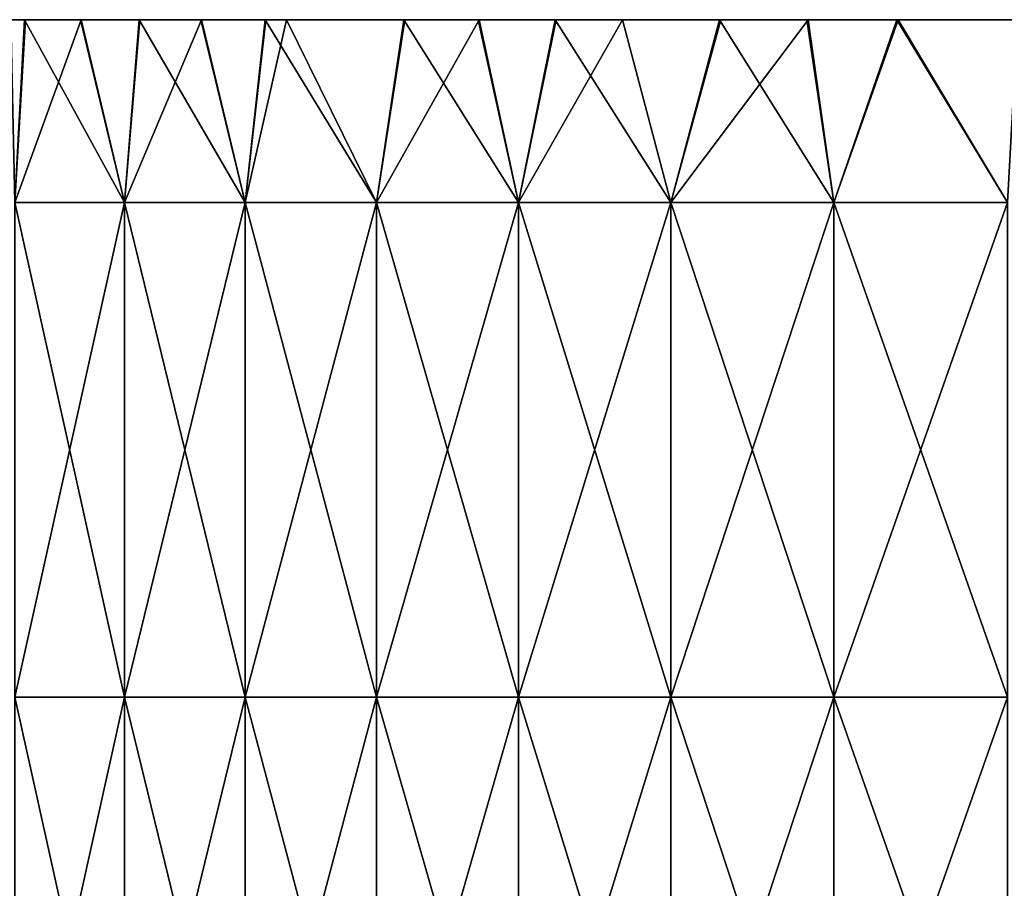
# Model space of a CAD drawing. Header units: inches. Extents: x -3.56 to 3.56, y -0.38 to 0.62.
# Tile 6 of 256: x -3.48 to -3.32, y 0.36 to 0.5. Entities that reach past the tile are written whole.
import ezdxf

# ---------------------------------------------------------------- set-up
doc = ezdxf.new("R2010")
doc.units = ezdxf.units.IN
doc.header["$LTSCALE"] = 65.185185
doc.header["$MEASUREMENT"] = 0
doc.layers.add('1', color=7, linetype='CONTINUOUS')
doc.layers.add('2', color=7, linetype='CONTINUOUS')

msp = doc.modelspace()

# ---------------------------------------------------------------- linework, layer by layer
at = {"layer": '1', "color": 13, "linetype": 'Continuous', "true_color": 0xd67263}
for points in [[(-3.47967, 0.5, 0.11985), (-3.48397, 0.5, 0.03977), (-3.56047, 0.5, 0.11988), (-3.47967, 0.5, 0.11985)], [(-3.47967, 0.5, 0.11985), (-3.56047, 0.5, 0.11988), (-3.55685, 0.5, 0.20007), (-3.47967, 0.5, 0.11985)], [(-3.47964, 0.5, -0.12039), (-3.55682, 0.5, -0.20061), (-3.56045, 0.5, -0.12042), (-3.47964, 0.5, -0.12039)], [(-3.47964, 0.5, -0.12039), (-3.56045, 0.5, -0.12042), (-3.48395, 0.5, -0.04031), (-3.47964, 0.5, -0.12039)], [(-3.47537, 0.5, 0.19993), (-3.47967, 0.5, 0.11985), (-3.55685, 0.5, 0.20007), (-3.47537, 0.5, 0.19993)], [(-3.47537, 0.5, 0.19993), (-3.55685, 0.5, 0.20007), (-3.55144, 0.5, 0.2802), (-3.47537, 0.5, 0.19993)], [(-3.47534, 0.5, -0.20047), (-3.5514, 0.5, -0.28074), (-3.55682, 0.5, -0.20061), (-3.47534, 0.5, -0.20047)], [(-3.47534, 0.5, -0.20047), (-3.55682, 0.5, -0.20061), (-3.47964, 0.5, -0.12039), (-3.47534, 0.5, -0.20047)], [(-3.47107, 0.5, 0.28001), (-3.47537, 0.5, 0.19993), (-3.55144, 0.5, 0.2802), (-3.47107, 0.5, 0.28001)], [(-3.47107, 0.5, 0.28001), (-3.55144, 0.5, 0.2802), (-3.54423, 0.5, 0.36015), (-3.47107, 0.5, 0.28001)], [(-3.47104, 0.5, -0.28055), (-3.54418, 0.5, -0.36069), (-3.5514, 0.5, -0.28074), (-3.47104, 0.5, -0.28055)], [(-3.47104, 0.5, -0.28055), (-3.5514, 0.5, -0.28074), (-3.47534, 0.5, -0.20047), (-3.47104, 0.5, -0.28055)], [(-3.46643, 0.5, 0.36009), (-3.47107, 0.5, 0.28001), (-3.54423, 0.5, 0.36015), (-3.46643, 0.5, 0.36009)], [(-3.46643, 0.5, 0.36009), (-3.54423, 0.5, 0.36015), (-3.53515, 0.5, 0.44054), (-3.46643, 0.5, 0.36009)], [(-3.54418, 0.5, -0.36069), (-3.46639, 0.5, -0.36063), (-3.54245, 0.5, -0.37732), (-3.54418, 0.5, -0.36069)], [(-3.46639, 0.5, -0.36063), (-3.54418, 0.5, -0.36069), (-3.47104, 0.5, -0.28055), (-3.46639, 0.5, -0.36063)], [(-3.46639, 0.5, -0.36063), (-3.53509, 0.5, -0.44109), (-3.54245, 0.5, -0.37732), (-3.46639, 0.5, -0.36063)], [(-3.45508, 0.5, 0.44017), (-3.46643, 0.5, 0.36009), (-3.53515, 0.5, 0.44054), (-3.45508, 0.5, 0.44017)], [(-3.45508, 0.5, 0.44017), (-3.53515, 0.5, 0.44054), (-3.52423, 0.5, 0.52078), (-3.45508, 0.5, 0.44017)], [(-3.53509, 0.5, -0.44109), (-3.45499, 0.5, -0.44071), (-3.52985, 0.5, -0.48123), (-3.53509, 0.5, -0.44109)], [(-3.45499, 0.5, -0.44071), (-3.53509, 0.5, -0.44109), (-3.46639, 0.5, -0.36063), (-3.45499, 0.5, -0.44071)], [(-3.45499, 0.5, -0.44071), (-3.52415, 0.5, -0.52132), (-3.52985, 0.5, -0.48123), (-3.45499, 0.5, -0.44071)], [(-3.44208, 0.5, 0.52025), (-3.45508, 0.5, 0.44017), (-3.52423, 0.5, 0.52078), (-3.44208, 0.5, 0.52025)], [(-3.44208, 0.5, 0.52025), (-3.52423, 0.5, 0.52078), (-3.51144, 0.5, 0.60089), (-3.44208, 0.5, 0.52025)], [(-3.52415, 0.5, -0.52132), (-3.44199, 0.5, -0.52079), (-3.51798, 0.5, -0.56139), (-3.52415, 0.5, -0.52132)], [(-3.44199, 0.5, -0.52079), (-3.52415, 0.5, -0.52132), (-3.45499, 0.5, -0.44071), (-3.44199, 0.5, -0.52079)], [(-3.44199, 0.5, -0.52079), (-3.51135, 0.5, -0.60143), (-3.51798, 0.5, -0.56139), (-3.44199, 0.5, -0.52079)], [(-3.42908, 0.5, 0.60033), (-3.44208, 0.5, 0.52025), (-3.51144, 0.5, 0.60089), (-3.42908, 0.5, 0.60033)], [(-3.42908, 0.5, 0.60033), (-3.51144, 0.5, 0.60089), (-3.49682, 0.5, 0.68081), (-3.42908, 0.5, 0.60033)], [(-3.51135, 0.5, -0.60143), (-3.42899, 0.5, -0.60087), (-3.50426, 0.5, -0.64142), (-3.51135, 0.5, -0.60143)], [(-3.42899, 0.5, -0.60087), (-3.51135, 0.5, -0.60143), (-3.44199, 0.5, -0.52079), (-3.42899, 0.5, -0.60087)], [(-3.42899, 0.5, -0.60087), (-3.49671, 0.5, -0.68135), (-3.50426, 0.5, -0.64142), (-3.42899, 0.5, -0.60087)], [(-3.41591, 0.5, 0.68041), (-3.42908, 0.5, 0.60033), (-3.49682, 0.5, 0.68081), (-3.41591, 0.5, 0.68041)], [(-3.41591, 0.5, 0.68041), (-3.49682, 0.5, 0.68081), (-3.48034, 0.5, 0.76057), (-3.41591, 0.5, 0.68041)], [(-3.48034, 0.5, 0.76057), (-3.49682, 0.5, 0.68081), (-3.48259, 0.5, 0.75017), (-3.48034, 0.5, 0.76057)], [(-3.49671, 0.5, -0.68135), (-3.41582, 0.5, -0.68095), (-3.48259, 0.5, -0.75017), (-3.49671, 0.5, -0.68135)], [(-3.41582, 0.5, -0.68095), (-3.49671, 0.5, -0.68135), (-3.42899, 0.5, -0.60087), (-3.41582, 0.5, -0.68095)], [(-3.40756, 0.5, 0.03977), (-3.48395, 0.5, -0.04031), (-3.48397, 0.5, 0.03977), (-3.40756, 0.5, 0.03977)], [(-3.40756, 0.5, 0.03977), (-3.48397, 0.5, 0.03977), (-3.47967, 0.5, 0.11985), (-3.40756, 0.5, 0.03977)], [(-3.40753, 0.5, -0.04031), (-3.47964, 0.5, -0.12039), (-3.48395, 0.5, -0.04031), (-3.40753, 0.5, -0.04031)], [(-3.40753, 0.5, -0.04031), (-3.48395, 0.5, -0.04031), (-3.40756, 0.5, 0.03977), (-3.40753, 0.5, -0.04031)], [(-3.41582, 0.5, -0.68095), (-3.48022, 0.5, -0.76111), (-3.48259, 0.5, -0.75017), (-3.41582, 0.5, -0.68095)], [(-3.40134, 0.5, 0.76049), (-3.41591, 0.5, 0.68041), (-3.48034, 0.5, 0.76057), (-3.40134, 0.5, 0.76049)], [(-3.40134, 0.5, 0.76049), (-3.48034, 0.5, 0.76057), (-3.46181, 0.5, 0.84096), (-3.40134, 0.5, 0.76049)], [(-3.46181, 0.5, 0.84096), (-3.48034, 0.5, 0.76057), (-3.4713, 0.5, 0.80083), (-3.46181, 0.5, 0.84096)], [(-3.48022, 0.5, -0.76111), (-3.40121, 0.5, -0.76103), (-3.47118, 0.5, -0.80137), (-3.48022, 0.5, -0.76111)], [(-3.40121, 0.5, -0.76103), (-3.48022, 0.5, -0.76111), (-3.41582, 0.5, -0.68095), (-3.40121, 0.5, -0.76103)], [(-3.40322, 0.5, 0.11985), (-3.40756, 0.5, 0.03977), (-3.47967, 0.5, 0.11985), (-3.40322, 0.5, 0.11985)], [(-3.40322, 0.5, 0.11985), (-3.47967, 0.5, 0.11985), (-3.47537, 0.5, 0.19993), (-3.40322, 0.5, 0.11985)], [(-3.40319, 0.5, -0.12039), (-3.47534, 0.5, -0.20047), (-3.47964, 0.5, -0.12039), (-3.40319, 0.5, -0.12039)], [(-3.40319, 0.5, -0.12039), (-3.47964, 0.5, -0.12039), (-3.40753, 0.5, -0.04031), (-3.40319, 0.5, -0.12039)], [(-3.39887, 0.5, 0.19993), (-3.40322, 0.5, 0.11985), (-3.47537, 0.5, 0.19993), (-3.39887, 0.5, 0.19993)], [(-3.39887, 0.5, 0.19993), (-3.47537, 0.5, 0.19993), (-3.47107, 0.5, 0.28001), (-3.39887, 0.5, 0.19993)], [(-3.39884, 0.5, -0.20047), (-3.47104, 0.5, -0.28055), (-3.47534, 0.5, -0.20047), (-3.39884, 0.5, -0.20047)], [(-3.39884, 0.5, -0.20047), (-3.47534, 0.5, -0.20047), (-3.40319, 0.5, -0.12039), (-3.39884, 0.5, -0.20047)], [(-3.40121, 0.5, -0.76103), (-3.46168, 0.5, -0.8415), (-3.47118, 0.5, -0.80137), (-3.40121, 0.5, -0.76103)], [(-3.39452, 0.5, 0.28001), (-3.39887, 0.5, 0.19993), (-3.47107, 0.5, 0.28001), (-3.39452, 0.5, 0.28001)], [(-3.39452, 0.5, 0.28001), (-3.47107, 0.5, 0.28001), (-3.46643, 0.5, 0.36009), (-3.39452, 0.5, 0.28001)], [(-3.39449, 0.5, -0.28055), (-3.46639, 0.5, -0.36063), (-3.47104, 0.5, -0.28055), (-3.39449, 0.5, -0.28055)], [(-3.39449, 0.5, -0.28055), (-3.47104, 0.5, -0.28055), (-3.39884, 0.5, -0.20047), (-3.39449, 0.5, -0.28055)], [(-3.38949, 0.5, 0.36009), (-3.39452, 0.5, 0.28001), (-3.46643, 0.5, 0.36009), (-3.38949, 0.5, 0.36009)], [(-3.38949, 0.5, 0.36009), (-3.46643, 0.5, 0.36009), (-3.45508, 0.5, 0.44017), (-3.38949, 0.5, 0.36009)], [(-3.38945, 0.5, -0.36063), (-3.45499, 0.5, -0.44071), (-3.46639, 0.5, -0.36063), (-3.38945, 0.5, -0.36063)], [(-3.38945, 0.5, -0.36063), (-3.46639, 0.5, -0.36063), (-3.39449, 0.5, -0.28055), (-3.38945, 0.5, -0.36063)], [(-3.38153, 0.5, 0.84057), (-3.40134, 0.5, 0.76049), (-3.46181, 0.5, 0.84096), (-3.38153, 0.5, 0.84057)], [(-3.38153, 0.5, 0.84057), (-3.46181, 0.5, 0.84096), (-3.44145, 0.5, 0.92076), (-3.38153, 0.5, 0.84057)], [(-3.44145, 0.5, 0.92076), (-3.46181, 0.5, 0.84096), (-3.45186, 0.5, 0.88094), (-3.44145, 0.5, 0.92076)], [(-3.46168, 0.5, -0.8415), (-3.3814, 0.5, -0.84111), (-3.45172, 0.5, -0.88148), (-3.46168, 0.5, -0.8415)], [(-3.3814, 0.5, -0.84111), (-3.46168, 0.5, -0.8415), (-3.40121, 0.5, -0.76103), (-3.3814, 0.5, -0.84111)], [(-3.37779, 0.5, 0.44017), (-3.38949, 0.5, 0.36009), (-3.45508, 0.5, 0.44017), (-3.37779, 0.5, 0.44017)], [(-3.37779, 0.5, 0.44017), (-3.45508, 0.5, 0.44017), (-3.44208, 0.5, 0.52025), (-3.37779, 0.5, 0.44017)], [(-3.3777, 0.5, -0.44071), (-3.44199, 0.5, -0.52079), (-3.45499, 0.5, -0.44071), (-3.3777, 0.5, -0.44071)], [(-3.3777, 0.5, -0.44071), (-3.45499, 0.5, -0.44071), (-3.38945, 0.5, -0.36063), (-3.3777, 0.5, -0.44071)], [(-3.3814, 0.5, -0.84111), (-3.44131, 0.5, -0.9213), (-3.45172, 0.5, -0.88148), (-3.3814, 0.5, -0.84111)], [(-3.36465, 0.5, 0.52025), (-3.37779, 0.5, 0.44017), (-3.44208, 0.5, 0.52025), (-3.36465, 0.5, 0.52025)], [(-3.36465, 0.5, 0.52025), (-3.44208, 0.5, 0.52025), (-3.42908, 0.5, 0.60033), (-3.36465, 0.5, 0.52025)], [(-3.36456, 0.5, -0.52079), (-3.42899, 0.5, -0.60087), (-3.44199, 0.5, -0.52079), (-3.36456, 0.5, -0.52079)], [(-3.36456, 0.5, -0.52079), (-3.44199, 0.5, -0.52079), (-3.3777, 0.5, -0.44071), (-3.36456, 0.5, -0.52079)], [(-3.36127, 0.5, 0.92065), (-3.38153, 0.5, 0.84057), (-3.44145, 0.5, 0.92076), (-3.36127, 0.5, 0.92065)], [(-3.36127, 0.5, 0.92065), (-3.44145, 0.5, 0.92076), (-3.41898, 0.5, 1.00096), (-3.36127, 0.5, 0.92065)], [(-3.41898, 0.5, 1.00096), (-3.44145, 0.5, 0.92076), (-3.43796, 0.5, 0.93372), (-3.41898, 0.5, 1.00096)], [(-3.44131, 0.5, -0.9213), (-3.36114, 0.5, -0.92119), (-3.43796, 0.5, -0.93372), (-3.44131, 0.5, -0.9213)], [(-3.36114, 0.5, -0.92119), (-3.44131, 0.5, -0.9213), (-3.3814, 0.5, -0.84111), (-3.36114, 0.5, -0.92119)], [(-3.36114, 0.5, -0.92119), (-3.41882, 0.5, -1.00151), (-3.43796, 0.5, -0.93372), (-3.36114, 0.5, -0.92119)], [(-3.35151, 0.5, 0.60033), (-3.36465, 0.5, 0.52025), (-3.42908, 0.5, 0.60033), (-3.35151, 0.5, 0.60033)], [(-3.35151, 0.5, 0.60033), (-3.42908, 0.5, 0.60033), (-3.41591, 0.5, 0.68041), (-3.35151, 0.5, 0.60033)], [(-3.35142, 0.5, -0.60087), (-3.41582, 0.5, -0.68095), (-3.42899, 0.5, -0.60087), (-3.35142, 0.5, -0.60087)], [(-3.35142, 0.5, -0.60087), (-3.42899, 0.5, -0.60087), (-3.36456, 0.5, -0.52079), (-3.35142, 0.5, -0.60087)], [(-3.33864, 0.5, 1.00073), (-3.36127, 0.5, 0.92065), (-3.41898, 0.5, 1.00096), (-3.33864, 0.5, 1.00073)], [(-3.33864, 0.5, 1.00073), (-3.41898, 0.5, 1.00096), (-3.39452, 0.5, 1.08098), (-3.33864, 0.5, 1.00073)], [(-3.39452, 0.5, 1.08098), (-3.41898, 0.5, 1.00096), (-3.40699, 0.5, 1.04103), (-3.39452, 0.5, 1.08098)], [(-3.41882, 0.5, -1.00151), (-3.34535, 0.5, -1.00127), (-3.40683, 0.5, -1.04156), (-3.41882, 0.5, -1.00151)], [(-3.34535, 0.5, -1.00127), (-3.41882, 0.5, -1.00151), (-3.36114, 0.5, -0.92119), (-3.34535, 0.5, -1.00127)], [(-3.33802, 0.5, 0.68041), (-3.35151, 0.5, 0.60033), (-3.41591, 0.5, 0.68041), (-3.33802, 0.5, 0.68041)], [(-3.33802, 0.5, 0.68041), (-3.41591, 0.5, 0.68041), (-3.40134, 0.5, 0.76049), (-3.33802, 0.5, 0.68041)], [(-3.33792, 0.5, -0.68095), (-3.40121, 0.5, -0.76103), (-3.41582, 0.5, -0.68095), (-3.33792, 0.5, -0.68095)], [(-3.33792, 0.5, -0.68095), (-3.41582, 0.5, -0.68095), (-3.35142, 0.5, -0.60087), (-3.33792, 0.5, -0.68095)], [(-3.33115, 0.5, 0.03977), (-3.40753, 0.5, -0.04031), (-3.40756, 0.5, 0.03977), (-3.33115, 0.5, 0.03977)], [(-3.33115, 0.5, 0.03977), (-3.40756, 0.5, 0.03977), (-3.40322, 0.5, 0.11985), (-3.33115, 0.5, 0.03977)], [(-3.33112, 0.5, -0.04031), (-3.40319, 0.5, -0.12039), (-3.40753, 0.5, -0.04031), (-3.33112, 0.5, -0.04031)], [(-3.33112, 0.5, -0.04031), (-3.40753, 0.5, -0.04031), (-3.33115, 0.5, 0.03977), (-3.33112, 0.5, -0.04031)], [(-3.34535, 0.5, -1.00127), (-3.39435, 0.5, -1.08152), (-3.40683, 0.5, -1.04156), (-3.34535, 0.5, -1.00127)], [(-3.32676, 0.5, 0.11985), (-3.33115, 0.5, 0.03977), (-3.40322, 0.5, 0.11985), (-3.32676, 0.5, 0.11985)], [(-3.32676, 0.5, 0.11985), (-3.40322, 0.5, 0.11985), (-3.39887, 0.5, 0.19993), (-3.32676, 0.5, 0.11985)], [(-3.32673, 0.5, -0.12039), (-3.39884, 0.5, -0.20047), (-3.40319, 0.5, -0.12039), (-3.32673, 0.5, -0.12039)], [(-3.32673, 0.5, -0.12039), (-3.40319, 0.5, -0.12039), (-3.33112, 0.5, -0.04031), (-3.32673, 0.5, -0.12039)], [(-3.3226, 0.5, 0.76049), (-3.33802, 0.5, 0.68041), (-3.40134, 0.5, 0.76049), (-3.3226, 0.5, 0.76049)], [(-3.3226, 0.5, 0.76049), (-3.40134, 0.5, 0.76049), (-3.38153, 0.5, 0.84057), (-3.3226, 0.5, 0.76049)], [(-3.32246, 0.5, -0.76103), (-3.3814, 0.5, -0.84111), (-3.40121, 0.5, -0.76103), (-3.32246, 0.5, -0.76103)], [(-3.32246, 0.5, -0.76103), (-3.40121, 0.5, -0.76103), (-3.33792, 0.5, -0.68095), (-3.32246, 0.5, -0.76103)], [(-3.32237, 0.5, 0.19993), (-3.32676, 0.5, 0.11985), (-3.39887, 0.5, 0.19993), (-3.32237, 0.5, 0.19993)], [(-3.32237, 0.5, 0.19993), (-3.39887, 0.5, 0.19993), (-3.39452, 0.5, 0.28001), (-3.32237, 0.5, 0.19993)], [(-3.32234, 0.5, -0.20047), (-3.39449, 0.5, -0.28055), (-3.39884, 0.5, -0.20047), (-3.32234, 0.5, -0.20047)], [(-3.32234, 0.5, -0.20047), (-3.39884, 0.5, -0.20047), (-3.32673, 0.5, -0.12039), (-3.32234, 0.5, -0.20047)], [(-3.31797, 0.5, 0.28001), (-3.32237, 0.5, 0.19993), (-3.39452, 0.5, 0.28001), (-3.31797, 0.5, 0.28001)], [(-3.31797, 0.5, 0.28001), (-3.39452, 0.5, 0.28001), (-3.38949, 0.5, 0.36009), (-3.31797, 0.5, 0.28001)], [(-3.33864, 0.5, 1.00073), (-3.39452, 0.5, 1.08098), (-3.33159, 0.5, 1.08081), (-3.33864, 0.5, 1.00073)], [(-3.38364, 0.5, 1.11454), (-3.3679, 0.5, 1.16122), (-3.39452, 0.5, 1.08098), (-3.38364, 0.5, 1.11454)], [(-3.39452, 0.5, 1.08098), (-3.3679, 0.5, 1.16122), (-3.33159, 0.5, 1.08081), (-3.39452, 0.5, 1.08098)], [(-3.31794, 0.5, -0.28055), (-3.38945, 0.5, -0.36063), (-3.39449, 0.5, -0.28055), (-3.31794, 0.5, -0.28055)], [(-3.31794, 0.5, -0.28055), (-3.39449, 0.5, -0.28055), (-3.32234, 0.5, -0.20047), (-3.31794, 0.5, -0.28055)], [(-3.39435, 0.5, -1.08152), (-3.32052, 0.5, -1.08135), (-3.38364, 0.5, -1.11454), (-3.39435, 0.5, -1.08152)], [(-3.32052, 0.5, -1.08135), (-3.39435, 0.5, -1.08152), (-3.34535, 0.5, -1.00127), (-3.32052, 0.5, -1.08135)], [(-3.31255, 0.5, 0.36009), (-3.31797, 0.5, 0.28001), (-3.38949, 0.5, 0.36009), (-3.31255, 0.5, 0.36009)], [(-3.31255, 0.5, 0.36009), (-3.38949, 0.5, 0.36009), (-3.37779, 0.5, 0.44017), (-3.31255, 0.5, 0.36009)], [(-3.3125, 0.5, -0.36063), (-3.3777, 0.5, -0.44071), (-3.38945, 0.5, -0.36063), (-3.3125, 0.5, -0.36063)], [(-3.3125, 0.5, -0.36063), (-3.38945, 0.5, -0.36063), (-3.31794, 0.5, -0.28055), (-3.3125, 0.5, -0.36063)], [(-3.32052, 0.5, -1.08135), (-3.36772, 0.5, -1.16176), (-3.38364, 0.5, -1.11454), (-3.32052, 0.5, -1.08135)], [(-3.30246, 0.5, 0.84057), (-3.3226, 0.5, 0.76049), (-3.38153, 0.5, 0.84057), (-3.30246, 0.5, 0.84057)], [(-3.30246, 0.5, 0.84057), (-3.38153, 0.5, 0.84057), (-3.36127, 0.5, 0.92065), (-3.30246, 0.5, 0.84057)], [(-3.30231, 0.5, -0.84111), (-3.36114, 0.5, -0.92119), (-3.3814, 0.5, -0.84111), (-3.30231, 0.5, -0.84111)], [(-3.30231, 0.5, -0.84111), (-3.3814, 0.5, -0.84111), (-3.32246, 0.5, -0.76103), (-3.30231, 0.5, -0.84111)], [(-3.30051, 0.5, 0.44017), (-3.31255, 0.5, 0.36009), (-3.37779, 0.5, 0.44017), (-3.30051, 0.5, 0.44017)], [(-3.30051, 0.5, 0.44017), (-3.37779, 0.5, 0.44017), (-3.36465, 0.5, 0.52025), (-3.30051, 0.5, 0.44017)], [(-3.30042, 0.5, -0.44071), (-3.36456, 0.5, -0.52079), (-3.3777, 0.5, -0.44071), (-3.30042, 0.5, -0.44071)], [(-3.30042, 0.5, -0.44071), (-3.3777, 0.5, -0.44071), (-3.3125, 0.5, -0.36063), (-3.30042, 0.5, -0.44071)], [(-3.35379, 0.5, 1.20137), (-3.33921, 0.5, 1.24135), (-3.3679, 0.5, 1.16122), (-3.35379, 0.5, 1.20137)], [(-3.3679, 0.5, 1.16122), (-3.33921, 0.5, 1.24135), (-3.28892, 0.5, 1.16089), (-3.3679, 0.5, 1.16122)], [(-3.3679, 0.5, 1.16122), (-3.28892, 0.5, 1.16089), (-3.33159, 0.5, 1.08081), (-3.3679, 0.5, 1.16122)], [(-3.36772, 0.5, -1.16176), (-3.29306, 0.5, -1.16143), (-3.3536, 0.5, -1.20191), (-3.36772, 0.5, -1.16176)], [(-3.29306, 0.5, -1.16143), (-3.36772, 0.5, -1.16176), (-3.32052, 0.5, -1.08135), (-3.29306, 0.5, -1.16143)], [(-3.28723, 0.5, 0.52025), (-3.30051, 0.5, 0.44017), (-3.36465, 0.5, 0.52025), (-3.28723, 0.5, 0.52025)], [(-3.28723, 0.5, 0.52025), (-3.36465, 0.5, 0.52025), (-3.35151, 0.5, 0.60033), (-3.28723, 0.5, 0.52025)], [(-3.28714, 0.5, -0.52079), (-3.35142, 0.5, -0.60087), (-3.36456, 0.5, -0.52079), (-3.28714, 0.5, -0.52079)], [(-3.28714, 0.5, -0.52079), (-3.36456, 0.5, -0.52079), (-3.30042, 0.5, -0.44071), (-3.28714, 0.5, -0.52079)], [(-3.28141, 0.5, 0.92065), (-3.30246, 0.5, 0.84057), (-3.36127, 0.5, 0.92065), (-3.28141, 0.5, 0.92065)], [(-3.28141, 0.5, 0.92065), (-3.36127, 0.5, 0.92065), (-3.33864, 0.5, 1.00073), (-3.28141, 0.5, 0.92065)], [(-3.28127, 0.5, -0.92119), (-3.34535, 0.5, -1.00127), (-3.36114, 0.5, -0.92119), (-3.28127, 0.5, -0.92119)], [(-3.28127, 0.5, -0.92119), (-3.36114, 0.5, -0.92119), (-3.30231, 0.5, -0.84111), (-3.28127, 0.5, -0.92119)], [(-3.3536, 0.5, -1.20191), (-3.29306, 0.5, -1.16143), (-3.33901, 0.5, -1.24188), (-3.3536, 0.5, -1.20191)], [(-3.27394, 0.5, 0.60033), (-3.28723, 0.5, 0.52025), (-3.35151, 0.5, 0.60033), (-3.27394, 0.5, 0.60033)], [(-3.27394, 0.5, 0.60033), (-3.35151, 0.5, 0.60033), (-3.33802, 0.5, 0.68041), (-3.27394, 0.5, 0.60033)], [(-3.27386, 0.5, -0.60087), (-3.33792, 0.5, -0.68095), (-3.35142, 0.5, -0.60087), (-3.27386, 0.5, -0.60087)], [(-3.27386, 0.5, -0.60087), (-3.35142, 0.5, -0.60087), (-3.28714, 0.5, -0.52079), (-3.27386, 0.5, -0.60087)], [(-3.27303, 0.5, -1.00127), (-3.32052, 0.5, -1.08135), (-3.34535, 0.5, -1.00127), (-3.27303, 0.5, -1.00127)], [(-3.27303, 0.5, -1.00127), (-3.34535, 0.5, -1.00127), (-3.28127, 0.5, -0.92119), (-3.27303, 0.5, -1.00127)], [(-3.33921, 0.5, 1.24135), (-3.26364, 0.5, 1.24097), (-3.28892, 0.5, 1.16089), (-3.33921, 0.5, 1.24135)], [(-3.26364, 0.5, 1.24097), (-3.33921, 0.5, 1.24135), (-3.30838, 0.5, 1.32135), (-3.26364, 0.5, 1.24097)], [(-3.30838, 0.5, 1.32135), (-3.33921, 0.5, 1.24135), (-3.31973, 0.5, 1.29256), (-3.30838, 0.5, 1.32135)], [(-3.33901, 0.5, -1.24188), (-3.29306, 0.5, -1.16143), (-3.2656, 0.5, -1.24151), (-3.33901, 0.5, -1.24188)], [(-3.33901, 0.5, -1.24188), (-3.2656, 0.5, -1.24151), (-3.31973, 0.5, -1.29256), (-3.33901, 0.5, -1.24188)], [(-3.25946, 0.5, 1.00073), (-3.28141, 0.5, 0.92065), (-3.33864, 0.5, 1.00073), (-3.25946, 0.5, 1.00073)], [(-3.25946, 0.5, 1.00073), (-3.33864, 0.5, 1.00073), (-3.26941, 0.5, 1.08081), (-3.25946, 0.5, 1.00073)], [(-3.33864, 0.5, 1.00073), (-3.33159, 0.5, 1.08081), (-3.26941, 0.5, 1.08081), (-3.33864, 0.5, 1.00073)], [(-3.26014, 0.5, 0.68041), (-3.27394, 0.5, 0.60033), (-3.33802, 0.5, 0.68041), (-3.26014, 0.5, 0.68041)], [(-3.26014, 0.5, 0.68041), (-3.33802, 0.5, 0.68041), (-3.3226, 0.5, 0.76049), (-3.26014, 0.5, 0.68041)], [(-3.26003, 0.5, -0.68095), (-3.32246, 0.5, -0.76103), (-3.33792, 0.5, -0.68095), (-3.26003, 0.5, -0.68095)], [(-3.26003, 0.5, -0.68095), (-3.33792, 0.5, -0.68095), (-3.27386, 0.5, -0.60087), (-3.26003, 0.5, -0.68095)], [(-3.33159, 0.5, 1.08081), (-3.28892, 0.5, 1.16089), (-3.26941, 0.5, 1.08081), (-3.33159, 0.5, 1.08081)], [(-3.25474, 0.5, 0.03977), (-3.33112, 0.5, -0.04031), (-3.33115, 0.5, 0.03977), (-3.25474, 0.5, 0.03977)], [(-3.25474, 0.5, 0.03977), (-3.33115, 0.5, 0.03977), (-3.32676, 0.5, 0.11985), (-3.25474, 0.5, 0.03977)], [(-3.25471, 0.5, -0.04031), (-3.32673, 0.5, -0.12039), (-3.33112, 0.5, -0.04031), (-3.25471, 0.5, -0.04031)], [(-3.25471, 0.5, -0.04031), (-3.33112, 0.5, -0.04031), (-3.25474, 0.5, 0.03977), (-3.25471, 0.5, -0.04031)], [(-3.2503, 0.5, 0.11985), (-3.25474, 0.5, 0.03977), (-3.32676, 0.5, 0.11985), (-3.2503, 0.5, 0.11985)], [(-3.2503, 0.5, 0.11985), (-3.32676, 0.5, 0.11985), (-3.32237, 0.5, 0.19993), (-3.2503, 0.5, 0.11985)], [(-3.25027, 0.5, -0.12039), (-3.32234, 0.5, -0.20047), (-3.32673, 0.5, -0.12039), (-3.25027, 0.5, -0.12039)], [(-3.25027, 0.5, -0.12039), (-3.32673, 0.5, -0.12039), (-3.25471, 0.5, -0.04031), (-3.25027, 0.5, -0.12039)], [(-3.24385, 0.5, 0.76049), (-3.26014, 0.5, 0.68041), (-3.3226, 0.5, 0.76049), (-3.24385, 0.5, 0.76049)], [(-3.24385, 0.5, 0.76049), (-3.3226, 0.5, 0.76049), (-3.30246, 0.5, 0.84057), (-3.24385, 0.5, 0.76049)], [(-3.24371, 0.5, -0.76103), (-3.30231, 0.5, -0.84111), (-3.32246, 0.5, -0.76103), (-3.24371, 0.5, -0.76103)], [(-3.24371, 0.5, -0.76103), (-3.32246, 0.5, -0.76103), (-3.26003, 0.5, -0.68095), (-3.24371, 0.5, -0.76103)], [(-3.24586, 0.5, 0.19993), (-3.2503, 0.5, 0.11985), (-3.32237, 0.5, 0.19993), (-3.24586, 0.5, 0.19993)], [(-3.24586, 0.5, 0.19993), (-3.32237, 0.5, 0.19993), (-3.31797, 0.5, 0.28001), (-3.24586, 0.5, 0.19993)], [(-3.24583, 0.5, -0.20047), (-3.31794, 0.5, -0.28055), (-3.32234, 0.5, -0.20047), (-3.24583, 0.5, -0.20047)], [(-3.24583, 0.5, -0.20047), (-3.32234, 0.5, -0.20047), (-3.25027, 0.5, -0.12039), (-3.24583, 0.5, -0.20047)]]:
    msp.add_3dface(points, dxfattribs=at)
at = {"layer": '2', "color": 13, "linetype": 'Continuous', "true_color": 0xd67263}
for points in [[(-3.48259, 0.5, -0.75017), (-3.48022, 0.5, -0.76111), (-3.48195, 0.47038, -0.7533), (-3.48259, 0.5, -0.75017)], [(-3.48034, 0.5, 0.76057), (-3.48259, 0.5, 0.75017), (-3.48195, 0.47038, 0.7533), (-3.48034, 0.5, 0.76057)], [(-3.48022, 0.5, -0.76111), (-3.47118, 0.5, -0.80137), (-3.48195, 0.47038, -0.7533), (-3.48022, 0.5, -0.76111)], [(-3.47118, 0.5, -0.80137), (-3.46418, 0.47038, -0.83119), (-3.48195, 0.47038, -0.7533), (-3.47118, 0.5, -0.80137)], [(-3.48034, 0.5, 0.76057), (-3.48195, 0.47038, 0.7533), (-3.46418, 0.47038, 0.83119), (-3.48034, 0.5, 0.76057)], [(-3.4713, 0.5, 0.80083), (-3.48034, 0.5, 0.76057), (-3.46418, 0.47038, 0.83119), (-3.4713, 0.5, 0.80083)], [(-3.46181, 0.5, 0.84096), (-3.4713, 0.5, 0.80083), (-3.46418, 0.47038, 0.83119), (-3.46181, 0.5, 0.84096)], [(-3.47118, 0.5, -0.80137), (-3.46168, 0.5, -0.8415), (-3.46418, 0.47038, -0.83119), (-3.47118, 0.5, -0.80137)], [(-3.46168, 0.5, -0.8415), (-3.45172, 0.5, -0.88148), (-3.46418, 0.47038, -0.83119), (-3.46168, 0.5, -0.8415)], [(-3.45172, 0.5, -0.88148), (-3.44467, 0.47038, -0.90867), (-3.46418, 0.47038, -0.83119), (-3.45172, 0.5, -0.88148)], [(-3.46181, 0.5, 0.84096), (-3.46418, 0.47038, 0.83119), (-3.44467, 0.47038, 0.90867), (-3.46181, 0.5, 0.84096)], [(-3.45186, 0.5, 0.88094), (-3.46181, 0.5, 0.84096), (-3.44467, 0.47038, 0.90867), (-3.45186, 0.5, 0.88094)], [(-3.44145, 0.5, 0.92076), (-3.45186, 0.5, 0.88094), (-3.44467, 0.47038, 0.90867), (-3.44145, 0.5, 0.92076)], [(-3.45172, 0.5, -0.88148), (-3.44131, 0.5, -0.9213), (-3.44467, 0.47038, -0.90867), (-3.45172, 0.5, -0.88148)], [(-3.44131, 0.5, -0.9213), (-3.43796, 0.5, -0.93372), (-3.44467, 0.47038, -0.90867), (-3.44131, 0.5, -0.9213)], [(-3.43796, 0.5, -0.93372), (-3.42342, 0.47038, -0.98569), (-3.44467, 0.47038, -0.90867), (-3.43796, 0.5, -0.93372)], [(-3.44145, 0.5, 0.92076), (-3.44467, 0.47038, 0.90867), (-3.42342, 0.47038, 0.98569), (-3.44145, 0.5, 0.92076)], [(-3.43796, 0.5, 0.93372), (-3.44145, 0.5, 0.92076), (-3.42342, 0.47038, 0.98569), (-3.43796, 0.5, 0.93372)], [(-3.43796, 0.5, -0.93372), (-3.41882, 0.5, -1.00151), (-3.42342, 0.47038, -0.98569), (-3.43796, 0.5, -0.93372)], [(-3.41898, 0.5, 1.00096), (-3.43796, 0.5, 0.93372), (-3.42342, 0.47038, 0.98569), (-3.41898, 0.5, 1.00096)], [(-3.41882, 0.5, -1.00151), (-3.40683, 0.5, -1.04156), (-3.42342, 0.47038, -0.98569), (-3.41882, 0.5, -1.00151)], [(-3.40683, 0.5, -1.04156), (-3.40046, 0.47038, -1.06221), (-3.42342, 0.47038, -0.98569), (-3.40683, 0.5, -1.04156)], [(-3.41898, 0.5, 1.00096), (-3.42342, 0.47038, 0.98569), (-3.40046, 0.47038, 1.06221), (-3.41898, 0.5, 1.00096)], [(-3.40699, 0.5, 1.04103), (-3.41898, 0.5, 1.00096), (-3.40046, 0.47038, 1.06221), (-3.40699, 0.5, 1.04103)], [(-3.39452, 0.5, 1.08098), (-3.40699, 0.5, 1.04103), (-3.40046, 0.47038, 1.06221), (-3.39452, 0.5, 1.08098)], [(-3.40683, 0.5, -1.04156), (-3.39435, 0.5, -1.08152), (-3.40046, 0.47038, -1.06221), (-3.40683, 0.5, -1.04156)], [(-3.39435, 0.5, -1.08152), (-3.38364, 0.5, -1.11454), (-3.40046, 0.47038, -1.06221), (-3.39435, 0.5, -1.08152)], [(-3.38364, 0.5, -1.11454), (-3.37578, 0.47038, -1.1382), (-3.40046, 0.47038, -1.06221), (-3.38364, 0.5, -1.11454)], [(-3.39452, 0.5, 1.08098), (-3.40046, 0.47038, 1.06221), (-3.37578, 0.47038, 1.1382), (-3.39452, 0.5, 1.08098)], [(-3.38364, 0.5, 1.11454), (-3.39452, 0.5, 1.08098), (-3.37578, 0.47038, 1.1382), (-3.38364, 0.5, 1.11454)], [(-3.38364, 0.5, -1.11454), (-3.36772, 0.5, -1.16176), (-3.37578, 0.47038, -1.1382), (-3.38364, 0.5, -1.11454)], [(-3.3679, 0.5, 1.16122), (-3.38364, 0.5, 1.11454), (-3.37578, 0.47038, 1.1382), (-3.3679, 0.5, 1.16122)], [(-3.36772, 0.5, -1.16176), (-3.3536, 0.5, -1.20191), (-3.37578, 0.47038, -1.1382), (-3.36772, 0.5, -1.16176)], [(-3.3536, 0.5, -1.20191), (-3.34941, 0.47038, -1.21362), (-3.37578, 0.47038, -1.1382), (-3.3536, 0.5, -1.20191)], [(-3.3679, 0.5, 1.16122), (-3.37578, 0.47038, 1.1382), (-3.34941, 0.47038, 1.21362), (-3.3679, 0.5, 1.16122)], [(-3.35379, 0.5, 1.20137), (-3.3679, 0.5, 1.16122), (-3.34941, 0.47038, 1.21362), (-3.35379, 0.5, 1.20137)], [(-3.33921, 0.5, 1.24135), (-3.35379, 0.5, 1.20137), (-3.34941, 0.47038, 1.21362), (-3.33921, 0.5, 1.24135)], [(-3.3536, 0.5, -1.20191), (-3.33901, 0.5, -1.24188), (-3.34941, 0.47038, -1.21362), (-3.3536, 0.5, -1.20191)], [(-3.33901, 0.5, -1.24188), (-3.32135, 0.47038, -1.28843), (-3.34941, 0.47038, -1.21362), (-3.33901, 0.5, -1.24188)], [(-3.33921, 0.5, 1.24135), (-3.34941, 0.47038, 1.21362), (-3.32135, 0.47038, 1.28843), (-3.33921, 0.5, 1.24135)], [(-3.31973, 0.5, 1.29256), (-3.33921, 0.5, 1.24135), (-3.32135, 0.47038, 1.28843), (-3.31973, 0.5, 1.29256)], [(-3.33901, 0.5, -1.24188), (-3.31973, 0.5, -1.29256), (-3.32135, 0.47038, -1.28843), (-3.33901, 0.5, -1.24188)], [(-3.46418, 0.3903, -0.83119), (-3.48195, 0.3903, -0.7533), (-3.46418, 0.47038, -0.83119), (-3.46418, 0.3903, -0.83119)], [(-3.46418, 0.47038, -0.83119), (-3.48195, 0.3903, -0.7533), (-3.48195, 0.47038, -0.7533), (-3.46418, 0.47038, -0.83119)], [(-3.48195, 0.3903, 0.7533), (-3.46418, 0.3903, 0.83119), (-3.48195, 0.47038, 0.7533), (-3.48195, 0.3903, 0.7533)], [(-3.48195, 0.47038, 0.7533), (-3.46418, 0.3903, 0.83119), (-3.46418, 0.47038, 0.83119), (-3.48195, 0.47038, 0.7533)], [(-3.44467, 0.3903, -0.90867), (-3.46418, 0.3903, -0.83119), (-3.44467, 0.47038, -0.90867), (-3.44467, 0.3903, -0.90867)], [(-3.44467, 0.47038, -0.90867), (-3.46418, 0.3903, -0.83119), (-3.46418, 0.47038, -0.83119), (-3.44467, 0.47038, -0.90867)], [(-3.46418, 0.3903, 0.83119), (-3.44467, 0.3903, 0.90867), (-3.46418, 0.47038, 0.83119), (-3.46418, 0.3903, 0.83119)], [(-3.46418, 0.47038, 0.83119), (-3.44467, 0.3903, 0.90867), (-3.44467, 0.47038, 0.90867), (-3.46418, 0.47038, 0.83119)], [(-3.42342, 0.3903, -0.98569), (-3.44467, 0.3903, -0.90867), (-3.42342, 0.47038, -0.98569), (-3.42342, 0.3903, -0.98569)], [(-3.42342, 0.47038, -0.98569), (-3.44467, 0.3903, -0.90867), (-3.44467, 0.47038, -0.90867), (-3.42342, 0.47038, -0.98569)], [(-3.44467, 0.3903, 0.90867), (-3.42342, 0.3903, 0.98569), (-3.44467, 0.47038, 0.90867), (-3.44467, 0.3903, 0.90867)], [(-3.44467, 0.47038, 0.90867), (-3.42342, 0.3903, 0.98569), (-3.42342, 0.47038, 0.98569), (-3.44467, 0.47038, 0.90867)], [(-3.40046, 0.3903, -1.06221), (-3.42342, 0.3903, -0.98569), (-3.40046, 0.47038, -1.06221), (-3.40046, 0.3903, -1.06221)], [(-3.40046, 0.47038, -1.06221), (-3.42342, 0.3903, -0.98569), (-3.42342, 0.47038, -0.98569), (-3.40046, 0.47038, -1.06221)], [(-3.42342, 0.3903, 0.98569), (-3.40046, 0.3903, 1.06221), (-3.42342, 0.47038, 0.98569), (-3.42342, 0.3903, 0.98569)], [(-3.42342, 0.47038, 0.98569), (-3.40046, 0.3903, 1.06221), (-3.40046, 0.47038, 1.06221), (-3.42342, 0.47038, 0.98569)], [(-3.37578, 0.3903, -1.1382), (-3.40046, 0.3903, -1.06221), (-3.37578, 0.47038, -1.1382), (-3.37578, 0.3903, -1.1382)], [(-3.37578, 0.47038, -1.1382), (-3.40046, 0.3903, -1.06221), (-3.40046, 0.47038, -1.06221), (-3.37578, 0.47038, -1.1382)], [(-3.40046, 0.3903, 1.06221), (-3.37578, 0.3903, 1.1382), (-3.40046, 0.47038, 1.06221), (-3.40046, 0.3903, 1.06221)], [(-3.40046, 0.47038, 1.06221), (-3.37578, 0.3903, 1.1382), (-3.37578, 0.47038, 1.1382), (-3.40046, 0.47038, 1.06221)], [(-3.34941, 0.3903, -1.21362), (-3.37578, 0.3903, -1.1382), (-3.34941, 0.47038, -1.21362), (-3.34941, 0.3903, -1.21362)], [(-3.34941, 0.47038, -1.21362), (-3.37578, 0.3903, -1.1382), (-3.37578, 0.47038, -1.1382), (-3.34941, 0.47038, -1.21362)], [(-3.37578, 0.3903, 1.1382), (-3.34941, 0.3903, 1.21362), (-3.37578, 0.47038, 1.1382), (-3.37578, 0.3903, 1.1382)], [(-3.37578, 0.47038, 1.1382), (-3.34941, 0.3903, 1.21362), (-3.34941, 0.47038, 1.21362), (-3.37578, 0.47038, 1.1382)], [(-3.32135, 0.3903, -1.28843), (-3.34941, 0.3903, -1.21362), (-3.32135, 0.47038, -1.28843), (-3.32135, 0.3903, -1.28843)], [(-3.32135, 0.47038, -1.28843), (-3.34941, 0.3903, -1.21362), (-3.34941, 0.47038, -1.21362), (-3.32135, 0.47038, -1.28843)], [(-3.34941, 0.3903, 1.21362), (-3.32135, 0.3903, 1.28843), (-3.34941, 0.47038, 1.21362), (-3.34941, 0.3903, 1.21362)], [(-3.34941, 0.47038, 1.21362), (-3.32135, 0.3903, 1.28843), (-3.32135, 0.47038, 1.28843), (-3.34941, 0.47038, 1.21362)], [(-3.46418, 0.31022, -0.83119), (-3.48195, 0.31022, -0.7533), (-3.46418, 0.3903, -0.83119), (-3.46418, 0.31022, -0.83119)], [(-3.46418, 0.3903, -0.83119), (-3.48195, 0.31022, -0.7533), (-3.48195, 0.3903, -0.7533), (-3.46418, 0.3903, -0.83119)], [(-3.48195, 0.31022, 0.7533), (-3.46418, 0.31022, 0.83119), (-3.48195, 0.3903, 0.7533), (-3.48195, 0.31022, 0.7533)], [(-3.48195, 0.3903, 0.7533), (-3.46418, 0.31022, 0.83119), (-3.46418, 0.3903, 0.83119), (-3.48195, 0.3903, 0.7533)], [(-3.44467, 0.31022, -0.90867), (-3.46418, 0.31022, -0.83119), (-3.44467, 0.3903, -0.90867), (-3.44467, 0.31022, -0.90867)], [(-3.44467, 0.3903, -0.90867), (-3.46418, 0.31022, -0.83119), (-3.46418, 0.3903, -0.83119), (-3.44467, 0.3903, -0.90867)], [(-3.46418, 0.31022, 0.83119), (-3.44467, 0.31022, 0.90867), (-3.46418, 0.3903, 0.83119), (-3.46418, 0.31022, 0.83119)], [(-3.46418, 0.3903, 0.83119), (-3.44467, 0.31022, 0.90867), (-3.44467, 0.3903, 0.90867), (-3.46418, 0.3903, 0.83119)], [(-3.42342, 0.31022, -0.98569), (-3.44467, 0.31022, -0.90867), (-3.42342, 0.3903, -0.98569), (-3.42342, 0.31022, -0.98569)], [(-3.42342, 0.3903, -0.98569), (-3.44467, 0.31022, -0.90867), (-3.44467, 0.3903, -0.90867), (-3.42342, 0.3903, -0.98569)], [(-3.44467, 0.31022, 0.90867), (-3.42342, 0.31022, 0.98569), (-3.44467, 0.3903, 0.90867), (-3.44467, 0.31022, 0.90867)], [(-3.44467, 0.3903, 0.90867), (-3.42342, 0.31022, 0.98569), (-3.42342, 0.3903, 0.98569), (-3.44467, 0.3903, 0.90867)], [(-3.40046, 0.31022, -1.06221), (-3.42342, 0.31022, -0.98569), (-3.40046, 0.3903, -1.06221), (-3.40046, 0.31022, -1.06221)], [(-3.40046, 0.3903, -1.06221), (-3.42342, 0.31022, -0.98569), (-3.42342, 0.3903, -0.98569), (-3.40046, 0.3903, -1.06221)], [(-3.42342, 0.31022, 0.98569), (-3.40046, 0.31022, 1.06221), (-3.42342, 0.3903, 0.98569), (-3.42342, 0.31022, 0.98569)], [(-3.42342, 0.3903, 0.98569), (-3.40046, 0.31022, 1.06221), (-3.40046, 0.3903, 1.06221), (-3.42342, 0.3903, 0.98569)], [(-3.37578, 0.31022, -1.1382), (-3.40046, 0.31022, -1.06221), (-3.37578, 0.3903, -1.1382), (-3.37578, 0.31022, -1.1382)], [(-3.37578, 0.3903, -1.1382), (-3.40046, 0.31022, -1.06221), (-3.40046, 0.3903, -1.06221), (-3.37578, 0.3903, -1.1382)], [(-3.40046, 0.31022, 1.06221), (-3.37578, 0.31022, 1.1382), (-3.40046, 0.3903, 1.06221), (-3.40046, 0.31022, 1.06221)], [(-3.40046, 0.3903, 1.06221), (-3.37578, 0.31022, 1.1382), (-3.37578, 0.3903, 1.1382), (-3.40046, 0.3903, 1.06221)], [(-3.34941, 0.31022, -1.21362), (-3.37578, 0.31022, -1.1382), (-3.34941, 0.3903, -1.21362), (-3.34941, 0.31022, -1.21362)], [(-3.34941, 0.3903, -1.21362), (-3.37578, 0.31022, -1.1382), (-3.37578, 0.3903, -1.1382), (-3.34941, 0.3903, -1.21362)], [(-3.37578, 0.31022, 1.1382), (-3.34941, 0.31022, 1.21362), (-3.37578, 0.3903, 1.1382), (-3.37578, 0.31022, 1.1382)], [(-3.37578, 0.3903, 1.1382), (-3.34941, 0.31022, 1.21362), (-3.34941, 0.3903, 1.21362), (-3.37578, 0.3903, 1.1382)], [(-3.32135, 0.31022, -1.28843), (-3.34941, 0.31022, -1.21362), (-3.32135, 0.3903, -1.28843), (-3.32135, 0.31022, -1.28843)], [(-3.32135, 0.3903, -1.28843), (-3.34941, 0.31022, -1.21362), (-3.34941, 0.3903, -1.21362), (-3.32135, 0.3903, -1.28843)], [(-3.34941, 0.31022, 1.21362), (-3.32135, 0.31022, 1.28843), (-3.34941, 0.3903, 1.21362), (-3.34941, 0.31022, 1.21362)], [(-3.34941, 0.3903, 1.21362), (-3.32135, 0.31022, 1.28843), (-3.32135, 0.3903, 1.28843), (-3.34941, 0.3903, 1.21362)]]:
    msp.add_3dface(points, dxfattribs=at)

doc.saveas('drawing.dxf')
